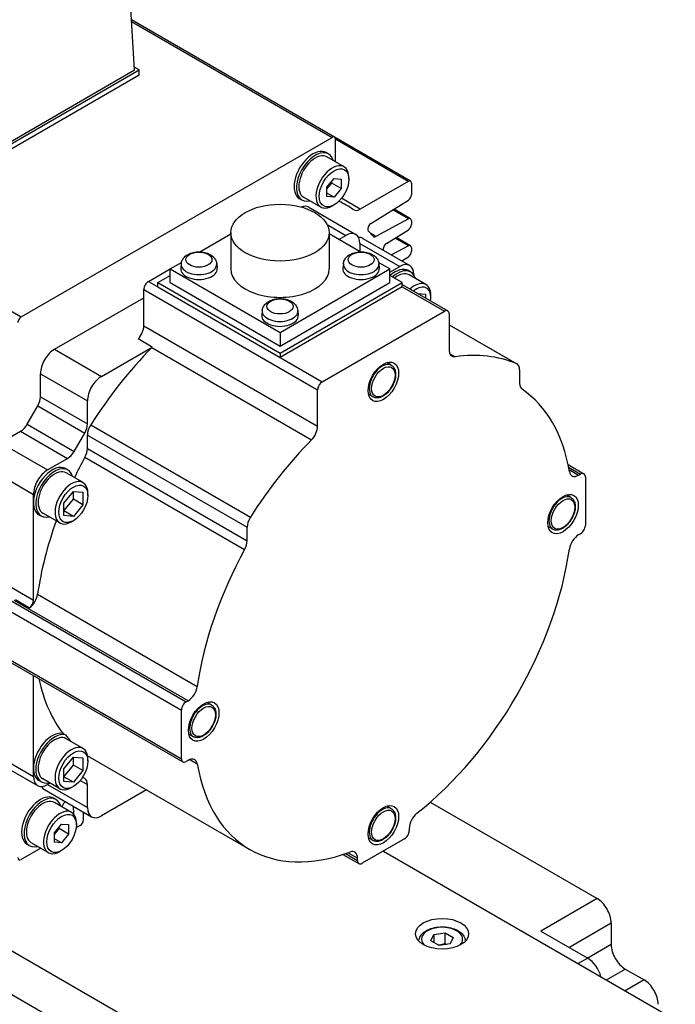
# Model space of a CAD drawing. Extents: x 24607 to 26292, y 14771 to 15959.
# Tile 11 of 20: x 25800 to 25849, y 15732 to 15806. Entities that reach past the tile are written whole.
import ezdxf

# ---------------------------------------------------------------- set-up
doc = ezdxf.new("R2010")
doc.units = 0
doc.header["$LTSCALE"] = 25.4
doc.layers.get('0').update_dxf_attribs({"linetype": 'CONTINUOUS'})

msp = doc.modelspace()

# ---------------------------------------------------------------- linework, layer by layer
for p, q in [((25808.537079, 15802.053353), (25807.7332731, 15815.3427939)), ((25746.4526113, 15814.3821671), (25800.0159499, 15783.4573591)), ((25823.5961247, 15796.9881774), (25808.3096276, 15805.8138406)), ((25808.317002, 15805.6919176), (25823.4221684, 15796.9709457)), ((25791.9200696, 15792.255394), (25808.8906324, 15802.053353)), ((25791.9200696, 15792.4595182), (25808.537079, 15802.053353)), ((25808.8906324, 15802.053353), (25808.5242859, 15802.2648632)), ((25808.8906324, 15801.6451047), (25808.8906324, 15802.053353)), ((25808.8906324, 15801.6451047), (25791.9200696, 15791.8471457)), ((25800.0159499, 15783.4573591), (25823.4221684, 15796.9709457)), ((25829.3246737, 15793.6807981), (25823.5961247, 15796.9881774)), ((25823.6681797, 15795.1340097), (25823.6681797, 15796.828911)), ((25829.1507174, 15793.6635664), (25823.6681797, 15796.828911)), ((25823.1488845, 15795.7225001), (25822.9721078, 15795.8245621)), ((25824.3143544, 15794.7609406), (25823.0238845, 15795.5059937)), ((25824.6767912, 15793.8169437), (25824.6767912, 15793.9598306)), ((25823.032768, 15793.2213198), (25823.5630981, 15793.8810594)), ((25823.032768, 15793.0950074), (25823.3863214, 15793.5348338)), ((25823.032768, 15792.5142131), (25823.032768, 15793.2213198)), ((25823.3863214, 15793.5348338), (25823.3863214, 15793.6611462)), ((25824.0934281, 15793.1265855), (25823.3863214, 15793.5348338)), ((25823.5630981, 15793.8810594), (25824.0934281, 15793.8336923)), ((25824.0934281, 15793.8336923), (25824.0934281, 15793.1265855)), ((25829.1507174, 15793.6635664), (25825.5326252, 15791.5746599)), ((25829.3967287, 15793.5215317), (25829.3967287, 15792.6595768)), ((25822.5643544, 15791.7298517), (25821.2738845, 15792.4749048)), ((25823.5630981, 15792.4668459), (25823.032768, 15792.7730321)), ((25823.5630981, 15792.4668459), (25823.032768, 15792.5142131)), ((25824.0934281, 15793.1265855), (25823.5630981, 15792.4668459)), ((25821.1488845, 15792.2583984), (25820.9721078, 15792.3604605)), ((25821.6614476, 15791.7173148), (25825.1969815, 15789.6760734)), ((25823.5630981, 15791.8879705), (25823.4393544, 15791.8165271)), ((25824.4675681, 15791.8828031), (25823.9437766, 15792.1852143)), ((25825.5326252, 15791.5746599), (25824.1246109, 15792.3875773)), ((25826.3323875, 15790.4924924), (25829.1593031, 15792.2386027)), ((25829.1593031, 15790.8374032), (25827.9867743, 15791.514363)), ((25829.3246737, 15790.849851), (25828.077086, 15791.5701461)), ((25823.045831, 15790.4107348), (25824.4469815, 15789.6017801)), ((25829.1593031, 15790.8374032), (25826.6987159, 15789.5160008)), ((25829.3967287, 15790.6905846), (25829.3967287, 15790.427603)), ((25813.4652247, 15788.3645635), (25815.7972341, 15789.7109497)), ((25815.7972341, 15789.8059043), (25815.7972341, 15787.0706407)), ((25823.1972341, 15789.8059043), (25823.1972341, 15787.0706407)), ((25825.5292435, 15788.3645635), (25823.1972341, 15789.7109497)), ((25823.9166515, 15789.2955939), (25824.4469815, 15789.6017801)), ((25826.6987159, 15789.5160008), (25826.3277771, 15789.7301625)), ((25827.5043558, 15788.9844122), (25829.1593031, 15790.0066289)), ((25829.3246737, 15788.8207839), (25828.246879, 15789.4430489)), ((25825.5076417, 15788.9894077), (25828.5128455, 15787.2543525)), ((25825.5076417, 15788.9894077), (25825.5076417, 15788.3770353)), ((25825.7273116, 15789.3698871), (25829.2628455, 15787.3286457)), ((25829.1593031, 15788.8083361), (25827.8851297, 15788.1240703)), ((25829.1593031, 15788.8083361), (25828.1565674, 15789.3872658)), ((25828.666312, 15787.6730545), (25829.1593031, 15787.9775619)), ((25829.3967287, 15788.6615175), (25829.3967287, 15788.3985359)), ((25811.2240847, 15787.0706407), (25812.0764786, 15787.5627706)), ((25812.0595276, 15787.4643159), (25812.0225362, 15787.1197517)), ((25814.7302775, 15787.4643159), (25814.7672689, 15787.1197517)), ((25824.2641906, 15787.4643159), (25824.2271993, 15787.1197517)), ((25827.7703834, 15787.0706407), (25826.9179895, 15787.5627706)), ((25826.9349406, 15787.4643159), (25826.9719319, 15787.1197517)), ((25827.7703834, 15786.8256917), (25828.5128455, 15787.2543525)), ((25809.5977391, 15786.1316697), (25811.2240847, 15787.0706407)), ((25810.3048459, 15786.05002), (25811.2240847, 15786.5807428)), ((25811.2240847, 15787.0706407), (25819.4972341, 15782.2941357)), ((25811.2240847, 15786.05002), (25811.2240847, 15787.0706407)), ((25819.4972341, 15782.2941357), (25827.7703834, 15787.0706407)), ((25827.7703834, 15786.05002), (25827.7703834, 15787.0706407)), ((25828.6896222, 15786.05002), (25827.7703834, 15786.5807428)), ((25829.3360688, 15786.8430997), (25829.1592921, 15786.9451618)), ((25830.483861, 15785.8917465), (25829.2110688, 15786.6265934)), ((25829.5735057, 15786.64198), (25829.5735057, 15786.6160529)), ((25809.5977391, 15786.1316697), (25810.3048459, 15785.7234214)), ((25810.3048459, 15785.7234214), (25810.3048459, 15786.05002)), ((25810.3048459, 15786.05002), (25819.4972341, 15780.7427922)), ((25811.2240847, 15786.05002), (25819.4972341, 15781.273515)), ((25819.4972341, 15780.7427922), (25828.6896222, 15786.05002)), ((25819.4972341, 15781.273515), (25827.7703834, 15786.05002)), ((25828.6896222, 15785.7234214), (25828.6896222, 15786.05002)), ((25828.6896222, 15785.8925233), (25832.1216027, 15783.9110685)), ((25809.2441857, 15785.5192972), (25822.3256612, 15777.9667038)), ((25809.2441857, 15782.7949964), (25809.2441857, 15785.5192972)), ((25810.3048459, 15785.7234214), (25819.4972341, 15780.4161936)), ((25828.6896222, 15785.7234214), (25819.4972341, 15780.4161936)), ((25828.6896222, 15785.7234214), (25831.8716027, 15783.8863041)), ((25829.8379597, 15785.2295304), (25830.4573892, 15785.1742052)), ((25830.4573892, 15785.1742052), (25830.4573892, 15784.8719026)), ((25830.8462979, 15784.9273372), (25830.8462979, 15785.0906365)), ((25802.5266713, 15781.028566), (25809.2441857, 15784.9069248)), ((25818.1618591, 15783.9411331), (25818.1248677, 15783.596569)), ((25820.832609, 15783.9411331), (25820.8696004, 15783.596569)), ((25822.6792146, 15778.5790763), (25831.8716027, 15783.8863041)), ((25832.2251561, 15783.6821799), (25832.2251561, 15780.9578791)), ((25809.2441857, 15782.7949964), (25822.3256612, 15775.2424031)), ((25832.2251561, 15782.8715464), (25837.3213502, 15779.9292573)), ((25832.2251561, 15782.8685699), (25837.2841837, 15779.9477389)), ((25819.4972341, 15782.2941357), (25819.4972341, 15781.273515)), ((25809.8855341, 15781.1947245), (25808.8248739, 15781.807097)), ((25802.5266713, 15781.028566), (25806.0622052, 15778.9873246)), ((25806.0622052, 15778.9873246), (25809.8855341, 15781.1947245)), ((25809.8477658, 15781.1549777), (25821.8685811, 15774.2147568)), ((25819.4972341, 15780.7427922), (25819.4972341, 15780.4161936)), ((25832.2708352, 15780.695546), (25832.6822362, 15780.4580235)), ((25819.4972341, 15780.4161936), (25822.6792146, 15778.5790763)), ((25827.8745203, 15779.8208922), (25827.529896, 15780.0198612)), ((25801.4660111, 15777.4557514), (25801.4660111, 15779.1914487)), ((25801.4660111, 15779.1914487), (25805.0015451, 15777.1502073)), ((25837.528457, 15779.4714802), (25837.528457, 15778.4592508)), ((25822.3256612, 15775.2424031), (25822.3256612, 15777.9667038)), ((25826.4995203, 15777.4393224), (25826.154896, 15777.6382914)), ((25801.4660111, 15777.4557514), (25805.0015451, 15775.4145099)), ((25805.0015451, 15775.4145099), (25805.0015451, 15777.1502073)), ((25800.4639653, 15775.3819531), (25801.2589044, 15776.7588279)), ((25801.2589044, 15776.7588279), (25804.7944383, 15774.7175865)), ((25800.4639653, 15775.3819531), (25803.9994992, 15773.3407117)), ((25798.4608073, 15773.986283), (25799.9639653, 15774.8541317)), ((25799.9639653, 15774.8541317), (25803.4994992, 15772.8128902)), ((25803.9994992, 15773.3407117), (25804.7944383, 15774.7175865)), ((25805.2458183, 15775.3308219), (25817.2666336, 15768.3906009)), ((25798.4608073, 15773.986283), (25801.9963412, 15771.9450416)), ((25805.0015451, 15774.5725007), (25817.0223603, 15767.6322798)), ((25805.0015451, 15773.5602714), (25805.0015451, 15774.5725007)), ((25805.0015451, 15773.5602714), (25817.0223603, 15766.6200504)), ((25801.9963412, 15771.9450416), (25803.4994992, 15772.8128902)), ((25804.8132624, 15772.8968032), (25816.8340777, 15765.9565823)), ((25867.4037185, 15696.4191078), (25736.588964, 15771.9450416)), ((25803.5266713, 15771.9420371), (25803.3498946, 15772.0440992)), ((25804.6744635, 15770.9906839), (25803.4016713, 15771.7255308)), ((25841.1779311, 15772.3545464), (25842.3746511, 15771.6636198)), ((25841.2172177, 15772.1627622), (25842.1246511, 15771.6388553)), ((25841.253885, 15771.9697162), (25841.9758019, 15771.5529173)), ((25798.4068267, 15771.567959), (25800.9356811, 15770.1079243)), ((25841.9758019, 15771.5529173), (25842.1246511, 15771.6388553)), ((25842.4782045, 15771.4347312), (25842.4782045, 15767.7604966)), ((25803.2337781, 15769.456646), (25803.9408849, 15770.3362988)), ((25803.9408849, 15769.7385818), (25803.9408849, 15770.3362988)), ((25803.9408849, 15770.3362988), (25804.6479917, 15770.2731426)), ((25804.6479917, 15770.2731426), (25804.6479917, 15769.3303335)), ((25805.0369004, 15770.0262746), (25805.0369004, 15770.1895739)), ((25800.9356811, 15769.4955518), (25800.9356811, 15770.1079243)), ((25800.9356811, 15762.1470826), (25800.9356811, 15769.4955518)), ((25803.2337781, 15768.858929), (25803.9408849, 15769.7385818)), ((25803.2337781, 15768.5138369), (25803.2337781, 15769.456646)), ((25804.6479917, 15769.3303335), (25803.9408849, 15769.7385818)), ((25841.3979375, 15769.8698402), (25841.0533132, 15770.0688091)), ((25802.9244635, 15767.9595949), (25801.6516713, 15768.6944419)), ((25803.9408849, 15768.4506807), (25803.2337781, 15768.858929)), ((25804.6479917, 15769.3303335), (25803.9408849, 15768.4506807)), ((25736.588964, 15768.6790552), (25867.4037185, 15693.1531215)), ((25801.5266713, 15768.4779355), (25801.3498946, 15768.5799976)), ((25803.9408849, 15768.4506807), (25803.2337781, 15768.5138369)), ((25803.9408849, 15768.12792), (25803.7994635, 15768.0462704)), ((25817.0223603, 15766.6200504), (25817.0223603, 15767.6322798)), ((25840.0229375, 15767.4882703), (25839.6783132, 15767.6872393)), ((25842.1246511, 15767.1481241), (25841.9758019, 15767.0621861)), ((25797.4001472, 15764.188324), (25800.9356811, 15762.1470826)), ((25796.5162637, 15762.8615171), (25812.0726129, 15753.8800547)), ((25796.8698171, 15763.4738895), (25812.4261663, 15754.4924271)), ((25812.5750154, 15754.5783652), (25799.4935399, 15762.1309586)), ((25799.5883706, 15762.1930851), (25800.6490308, 15761.5807127)), ((25801.2500767, 15762.5919071), (25813.270892, 15755.6516861)), ((25796.5162637, 15759.1872825), (25812.0726129, 15750.2058201)), ((25796.6198171, 15758.9583939), (25812.1761663, 15749.9769315)), ((25800.9356811, 15749.4913856), (25800.9356811, 15756.4666287)), ((25812.0726129, 15750.2058201), (25812.0726129, 15753.8800547)), ((25812.4261663, 15754.4924271), (25812.5750154, 15754.5783652)), ((25814.3511031, 15754.2543431), (25814.0064788, 15754.453312)), ((25803.1647147, 15752.1130188), (25803.3414914, 15752.0109568)), ((25804.6744635, 15750.9865176), (25803.4016713, 15751.7213646)), ((25812.9761031, 15751.8727732), (25812.6314788, 15752.0717422)), ((25797.4001472, 15750.9202546), (25800.9356811, 15748.8790131)), ((25797.7108073, 15750.2335889), (25801.2463412, 15748.1923475)), ((25803.2337781, 15749.4524797), (25803.9408849, 15750.3321326)), ((25803.9408849, 15749.7344156), (25803.9408849, 15750.3321326)), ((25803.9408849, 15750.3321326), (25804.6479917, 15750.2689763)), ((25804.6479917, 15750.2689763), (25804.6479917, 15749.3261673)), ((25805.0369004, 15750.0221084), (25805.0369004, 15750.1854077)), ((25805.1920934, 15750.3317353), (25817.2129087, 15743.3915144)), ((25800.9356811, 15748.8790131), (25800.9356811, 15749.4913856)), ((25803.2337781, 15748.8547628), (25803.9408849, 15749.7344156)), ((25803.2337781, 15748.5096707), (25803.2337781, 15749.4524797)), ((25804.6479917, 15749.3261673), (25803.9408849, 15749.7344156)), ((25812.5750154, 15750.087634), (25812.4261663, 15750.0016959)), ((25812.7005373, 15750.1471367), (25813.270892, 15749.8178422)), ((25802.9244635, 15747.9554287), (25801.6516713, 15748.6902756)), ((25803.9408849, 15748.4465145), (25803.2337781, 15748.8547628)), ((25804.6479917, 15749.3261673), (25803.9408849, 15748.4465145)), ((25804.7944383, 15748.72506), (25804.638074, 15748.8153369)), ((25801.5266713, 15748.4737693), (25801.3498946, 15748.5758314)), ((25802.1908849, 15748.3789605), (25801.9963412, 15748.2666407)), ((25801.9963412, 15748.2666407), (25805.0015451, 15746.5315855)), ((25803.9408849, 15748.4465145), (25803.2337781, 15748.5096707)), ((25803.9408849, 15748.1237538), (25803.7994635, 15748.0421042)), ((25804.463105, 15748.5781513), (25805.0015451, 15748.2672828)), ((25805.0015451, 15746.5315855), (25805.0015451, 15748.2672828)), ((25801.7766713, 15747.8861613), (25805.3122052, 15745.8449198)), ((25802.6427878, 15747.1409535), (25802.4660111, 15747.2430156)), ((25809.4485057, 15747.8742945), (25806.0622052, 15745.919213)), ((25803.8082577, 15746.179394), (25802.5177878, 15746.9244471)), ((25803.0937046, 15746.5919415), (25803.104444, 15746.6322129)), ((25803.9344891, 15746.6403446), (25803.9522648, 15746.0628314)), ((25827.8745203, 15746.4465945), (25827.529896, 15746.6455635)), ((25830.8075597, 15746.9417869), (25843.3620879, 15739.6934266)), ((25804.6984558, 15745.6101316), (25804.7156715, 15746.1893287)), ((25802.5266713, 15744.6397733), (25803.0570014, 15745.2995129)), ((25802.8802247, 15744.9532872), (25802.8802247, 15745.0795997)), ((25803.0570014, 15745.2995129), (25803.5873315, 15745.2521457)), ((25803.5873315, 15745.2521457), (25803.5873315, 15744.5450389)), ((25804.1706946, 15745.2353972), (25804.1706946, 15745.3782841)), ((25804.4525944, 15745.1940279), (25804.2248457, 15745.0625371)), ((25802.5266713, 15744.5134608), (25802.8802247, 15744.9532872)), ((25802.5266713, 15743.9326665), (25802.5266713, 15744.6397733)), ((25803.5873315, 15744.5450389), (25802.8802247, 15744.9532872)), ((25803.5873315, 15744.5450389), (25803.0570014, 15743.8852993)), ((25826.4995203, 15744.0650246), (25826.154896, 15744.2639936)), ((25829.2199523, 15744.9684064), (25829.2199523, 15744.7965302)), ((25800.6427878, 15743.6768519), (25800.4660111, 15743.7789139)), ((25802.0582577, 15743.1483051), (25800.7677878, 15743.8933582)), ((25803.0570014, 15743.8852993), (25802.5266713, 15744.1914855)), ((25803.0570014, 15743.8852993), (25802.5266713, 15743.9326665)), ((25828.8663989, 15744.1841578), (25825.6844184, 15742.3470405)), ((25801.4837781, 15743.4799811), (25800.0159499, 15742.6325301)), ((25803.0570014, 15743.306424), (25802.9332577, 15743.2349805)), ((25824.2376984, 15743.0132027), (25825.4344184, 15742.3222761)), ((25824.4234317, 15743.0750715), (25825.330865, 15742.5511646)), ((25825.330865, 15742.7230408), (25824.6089481, 15743.1398398)), ((25827.2754087, 15743.2655992), (25883.7025298, 15710.6873856)), ((25825.330865, 15742.5511646), (25825.330865, 15742.7230408)), ((25843.3620879, 15739.6934266), (25839.1194472, 15737.2439369)), ((25841.2407676, 15736.019192), (25844.4227481, 15737.8563093)), ((25844.4227481, 15737.8563093), (25844.4227481, 15736.2233161)), ((25830.8583097, 15736.5021549), (25831.0824536, 15736.9851178)), ((25831.0824536, 15736.9851178), (25831.9189699, 15737.1145273)), ((25831.0824536, 15736.9851178), (25831.0824536, 15736.3727454)), ((25831.9189699, 15736.2980308), (25831.9189699, 15737.1145273)), ((25831.9189699, 15737.1145273), (25832.5313423, 15736.760974)), ((25839.1194472, 15737.2439369), (25842.6549812, 15735.2026954)), ((25831.4706822, 15736.1486015), (25830.8583097, 15736.5021549)), ((25832.3071985, 15736.278011), (25831.4706822, 15736.1486015)), ((25832.5313423, 15736.760974), (25832.3071985, 15736.278011)), ((25844.4227481, 15736.2233161), (25842.6549812, 15735.2026954)), ((25842.6549812, 15735.2026954), (25841.9478744, 15734.7944471)), ((25844.0691947, 15733.5697023), (25845.4834083, 15734.3861988)), ((25845.4834083, 15734.3861988), (25846.8976218, 15733.5697023)), ((25846.8976218, 15733.5697023), (25845.4834083, 15732.7532057))]:
    msp.add_line(p, q)
for centre, major_axis, start_param, end_param in [((25823.4221684, 15796.6868763), (0.1739563, 0.3013011), 5.4977871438, 7.0685834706), ((25821.9721078, 15794.0925113), (-1, -1.7320508), 3.1415926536, 6.2831853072), ((25822.1488845, 15793.9904492), (-1, -1.7320508), 2.6362321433, 6.7885458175), ((25822.1488845, 15793.9904492), (-0.875, -1.5155445), 3.1415926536, 6.2831853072), ((25823.4393544, 15793.2453961), (-0.875, -1.5155445), 2.3561944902, 7.0685834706), ((25829.1507174, 15793.379497), (0.1739563, 0.3013011), 5.4977871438, 7.0685834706), ((25829.1507174, 15792.5175421), (0.1739563, 0.3013011), 3.9618973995, 5.4977871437), ((25820.9114476, 15790.4182767), (0.75, 1.2990381), 0, 0.6083099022), ((25811.7190592, 15769.8017379), (12.7485089, 22.0810652), 6.2393241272, 6.3246937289), ((25825.5326252, 15792.3862867), (-0.4970179, -0.8608602), 6.2393244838, 7.0685834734), ((25826.3409732, 15790.213553), (-0.1739563, -0.3013011), 3.9618973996, 6.1144940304), ((25829.1507174, 15790.5485499), (0.1739563, 0.3013011), 5.4977871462, 7.0336768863), ((25829.1507174, 15790.2855683), (0.1739563, 0.3013011), 3.9618973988, 5.4977871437), ((25824.4469815, 15788.3770353), (0.75, 1.2990381), 5.4977871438, 7.0685834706), ((25824.9773116, 15788.070849), (0.75, 1.2990381), 0, 0.3613671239), ((25811.7190592, 15769.8017379), (12.5, 21.6506351), 6.0782193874, 6.1144940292), ((25826.7073016, 15789.8048541), (-0.1739563, -0.3013011), 6.0782193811, 7.0336768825), ((25827.5129415, 15788.7054728), (0.1739563, 0.3013011), 0.8203047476, 2.7197645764), ((25829.1507174, 15788.5194828), (0.1739563, 0.3013011), 5.4977871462, 7.0336768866), ((25829.1507174, 15788.2565013), (0.1739563, 0.3013011), 3.9618973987, 5.4977871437), ((25813.3949025, 15787.4165286), (1.3379377, 0), 3.079689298, 6.3450886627), ((25825.5995656, 15787.4165286), (1.3379377, 0), 3.079689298, 6.3450886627), ((25828.5128455, 15786.0296076), (0.75, 1.2990381), 5.4977871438, 7.0685834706), ((25813.3949025, 15787.0706407), (1.375, 0), 3.079689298, 6.3450886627), ((25819.4972341, 15787.0706407), (3.7, 0), 3.1415926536, 6.2831853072), ((25825.5995656, 15787.0706407), (1.375, 0), 3.079689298, 6.3450886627), ((25828.1592921, 15785.213111), (1, 1.7320508), 0, 1.0529905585), ((25828.3360688, 15785.1110489), (1, 1.7320508), 5.7778247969, 7.3361758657), ((25828.3360688, 15785.1110489), (0.875, 1.5155445), 0, 0.9695321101), ((25809.5977391, 15785.7234214), (0.25, 0.4330127), 0.7853981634, 2.3561944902), ((25829.608861, 15784.376202), (0.875, 1.5155445), 5.4977871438, 7.3444770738), ((25829.7502824, 15784.2945523), (0.775, 1.3423394), 5.2955671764, 7.2708034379), ((25819.4972341, 15783.547458), (1.375, 0), 3.079689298, 6.3450886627), ((25819.4972341, 15783.8933459), (1.3379377, 0), 3.079689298, 6.3450886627), ((25831.8716027, 15783.4780558), (0.25, 0.4330127), 5.4977871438, 7.0685834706), ((25800.0159499, 15783.1732897), (-0.1739563, -0.3013011), 3.9269908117, 5.4977871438), ((25808.537079, 15782.3867481), (0.5, 0.8660254), 4.3461619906, 5.4977871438), ((25802.5266713, 15779.8038212), (0.75, 1.2990381), 0.7853981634, 2.3561944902), ((25815.2545934, 15767.7604966), (10.8125, 18.7277994), 1.146805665, 1.4989793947), ((25809.5977391, 15781.7743757), (0.5, 0.8660254), 4.2883983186, 4.3461619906), ((25832.9322629, 15781.3661274), (-0.5, -0.8660254), 5.4977871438, 6.7071759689), ((25827.2754087, 15760.8202756), (10.8125, 18.7277994), 0.0718169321, 0.4239906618), ((25827.1870203, 15778.6301073), (-0.6875, -1.1907849), 3.1415926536, 6.2831853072), ((25836.8213502, 15779.0632319), (0.5, 0.8660254), 5.4977871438, 6.3550022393), ((25806.0622052, 15777.7625797), (0.75, 1.2990381), 0.7853981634, 2.3561944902), ((25822.6792146, 15778.170828), (0.25, 0.4330127), 0.7853981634, 2.3561944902), ((25838.2355638, 15778.8674991), (-0.5, -0.8660254), 5.4977871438, 6.2447910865), ((25827.2754087, 15760.8202756), (10.0625, 17.4287613), 5.6762477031, 6.2447910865), ((25800.7589044, 15777.0475031), (0.5, 0.8660254), 4.7123889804, 5.4977871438), ((25799.9639653, 15775.6706283), (0.5, 0.8660254), 3.926990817, 4.7123889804), ((25804.2944383, 15775.0062616), (0.5, 0.8660254), 4.7123889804, 5.4977871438), ((25805.7086518, 15774.980749), (0.5, 0.8660254), 1.4989793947, 2.3561944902), ((25821.6185544, 15774.8341548), (0.5, 0.8660254), 4.2883983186, 5.4977871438), ((25827.2754087, 15760.8202756), (10.8125, 18.7277994), 1.146805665, 1.4989793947), ((25803.4994992, 15773.6293868), (0.5, 0.8660254), 3.926990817, 4.7123889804), ((25804.2944383, 15773.1520231), (0.5, 0.8660254), 4.750783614, 5.4977871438), ((25815.2545934, 15767.7604966), (10.0625, 17.4287613), 1.609190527, 1.6949731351), ((25802.3498946, 15770.3120484), (1, 1.7320508), 0, 2.3561944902), ((25801.9963412, 15770.7202967), (0.75, 1.2990381), 0.7853981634, 2.3561944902), ((25802.5266713, 15770.2099863), (-1, -1.7320508), 2.6362321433, 6.7885458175), ((25802.5266713, 15770.2099863), (-0.875, -1.5155445), 3.1415926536, 6.2831853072), ((25841.9758019, 15772.3694138), (-0.5, -0.8660254), 5.6762477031, 7.0685834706), ((25842.1246511, 15771.2306071), (0.25, 0.4330127), 5.4977871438, 7.0685834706), ((25803.7994635, 15769.4751394), (-0.875, -1.5155445), 2.3561944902, 7.0685834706), ((25802.3498946, 15770.3120484), (-1, -1.7320508), 5.4977871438, 6.2831853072), ((25840.7104375, 15768.6790552), (-0.6875, -1.1907849), 3.1415926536, 6.2831853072), ((25815.2545934, 15767.7604966), (10.0625, 17.4287613), 1.8731531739, 2.1777339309), ((25817.7294671, 15768.0405281), (0.5, 0.8660254), 1.4989793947, 2.3561944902), ((25842.1246511, 15767.5563724), (-0.25, -0.4330127), 0.7853981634, 2.3561944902), ((25816.3152536, 15766.2118021), (0.5, 0.8660254), 4.750783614, 5.4977871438), ((25841.9758019, 15766.2456895), (-0.5, -0.8660254), 3.926990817, 5.3193265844), ((25827.2754087, 15760.8202756), (10.0625, 17.4287613), 1.609190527, 2.1777339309), ((25827.2754087, 15760.8202756), (-10.0625, -17.4287613), 0.9638587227, 2.1777339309), ((25800.5542001, 15762.3350827), (0.5, 0.8660254), 4.0615069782, 5.3193265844), ((25800.5821277, 15761.9429584), (0.25, 0.4330127), 4.1173693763, 5.4977871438), ((25815.2545934, 15767.7604966), (-10.0625, -17.4287613), 5.7129068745, 6.0534069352), ((25812.5750154, 15755.3948618), (0.5, 0.8660254), 3.926990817, 5.3193265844), ((25812.4261663, 15754.0841789), (0.25, 0.4330127), 0.7853981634, 2.3561944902), ((25813.6636031, 15753.0635581), (-0.6875, -1.1907849), 3.1415926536, 6.2831853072), ((25802.3498946, 15750.3078822), (1, 1.7320508), 0.171369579, 2.3561944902), ((25802.5266713, 15750.2058201), (-1, -1.7320508), 3.3129622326, 6.7885458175), ((25802.5266713, 15750.2058201), (-0.875, -1.5155445), 3.1415926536, 6.2831853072), ((25815.4313701, 15767.6584345), (-10.0625, -17.4287613), 6.0534069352, 6.1079386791), ((25803.7994635, 15749.4709732), (-0.875, -1.5155445), 2.3561944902, 7.0685834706), ((25815.2545934, 15767.7604966), (-10.0625, -17.4287613), 6.2654842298, 6.2831853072), ((25812.4261663, 15750.4099442), (-0.25, -0.4330127), 5.4977871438, 7.0685834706), ((25812.5750154, 15749.2711375), (0.5, 0.8660254), 5.6762477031, 7.0685834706), ((25802.3498946, 15750.3078822), (-1, -1.7320508), 5.4977871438, 6.2831853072), ((25827.2754087, 15760.8202756), (-10.0625, -17.4287613), 5.6762477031, 6.8901229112), ((25801.9963412, 15749.4913856), (-0.75, -1.2990381), 5.4977871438, 7.0685834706), ((25804.2944383, 15747.8590345), (0.5, 0.8660254), 5.4977871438, 6.2831853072), ((25802.5266713, 15749.1851994), (-0.75, -1.2990381), 5.9218181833, 6.2831853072), ((25801.4660111, 15745.5109648), (-1, -1.7320508), 3.1415926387, 6.2831853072), ((25801.6427878, 15745.4089027), (-1, -1.7320508), 2.6362321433, 6.7885458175), ((25801.6427878, 15745.4089027), (-0.875, -1.5155445), 3.1415926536, 6.2831853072), ((25802.9332577, 15744.6638496), (-0.875, -1.5155445), 2.3561944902, 7.0685834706), ((25803.335619, 15746.6685244), (0.1739563, 0.3013011), 0.6591443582, 2.0071286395), ((25806.0622052, 15747.1439579), (-0.75, -1.2990381), 5.4977871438, 7.0685834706), ((25827.1870203, 15745.2558096), (-0.6875, -1.1907849), 3.1415926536, 6.2831853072), ((25829.9270591, 15745.3766547), (-0.5, -0.8660254), 4.1054513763, 5.4977871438), ((25804.2248457, 15745.3466065), (0.1739563, 0.3013011), 3.6519076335, 3.9269908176), ((25804.4525944, 15745.4780973), (0.1739563, 0.3013011), 3.9269908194, 5.4628805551), ((25828.8663989, 15744.5924061), (-0.25, -0.4330127), 0.7853981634, 2.3561944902), ((25800.0159499, 15742.9165995), (-0.1739563, -0.3013011), 5.4977871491, 7.0685834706), ((25824.6237582, 15742.3147925), (0.5, 0.8660254), 5.4977871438, 6.8901229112), ((25825.6844184, 15742.7552888), (-0.25, -0.4330127), 5.4977871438, 7.0685834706), ((25843.3620879, 15738.4686817), (-0.75, 1.2990381), 3.926990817, 5.4977871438), ((25831.694826, 15736.6315644), (-1.55, 0), 2.617211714, 6.8075662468), ((25845.4834083, 15735.6109437), (-0.75, 1.2990381), 0.7853981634, 2.3561944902), ((25842.6549812, 15733.9779505), (-0.75, 1.2990381), 4.2668277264, 5.4977871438), ((25846.8976218, 15732.3449574), (-0.75, 1.2990381), 3.926990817, 5.4977871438)]:
    msp.add_ellipse(centre, major_axis=major_axis, ratio=0.5773502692, start_param=start_param, end_param=end_param)
for centre, major_axis in [((25823.5630981, 15793.1739527), (0.7875, 1.36399)), ((25819.4972341, 15789.8059043), (3.7, 0)), ((25813.3949025, 15787.7728721), (0.9798137, 0)), ((25825.5995656, 15787.7728722), (0.9798136, 0)), ((25819.4972341, 15784.2496894), (0.9798136, 0)), ((25827.2754087, 15778.5790763), (0.8125, 1.4072913)), ((25827.2754087, 15778.5790763), (0.625, 1.0825318)), ((25803.9408849, 15769.3934897), (0.775, 1.3423394)), ((25840.7988259, 15768.6280242), (0.8125, 1.4072913)), ((25840.7988259, 15768.6280242), (0.625, 1.0825318)), ((25813.7519915, 15753.0125271), (0.8125, 1.4072913)), ((25813.7519915, 15753.0125271), (0.625, 1.0825318)), ((25803.9408849, 15749.3893235), (0.775, 1.3423394)), ((25827.2754087, 15745.2047785), (0.8125, 1.4072913)), ((25827.2754087, 15745.2047785), (0.625, 1.0825318)), ((25803.0570014, 15744.5924061), (0.7875, 1.36399)), ((25831.694826, 15737.0398127), (-2, 0))]:
    msp.add_ellipse(centre, major_axis=major_axis, ratio=0.5773502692)
for points, knots in [([(25812.0595276, 15787.4643159), (25812.0695301, 15787.5574868), (25812.0965339, 15787.6471966), (25812.1788323, 15787.8183945), (25812.236848, 15787.897222), (25812.3843635, 15788.0500267), (25812.4781432, 15788.1173473), (25812.6997322, 15788.2385415), (25812.8310178, 15788.2858222), (25813.1072354, 15788.350205), (25813.2525662, 15788.3660506), (25813.5415213, 15788.3656064), (25813.6850533, 15788.349694), (25813.9638272, 15788.2845783), (25814.0990581, 15788.2352792), (25814.3457948, 15788.0969191), (25814.4592186, 15788.0090478), (25814.621573, 15787.8030002), (25814.6789353, 15787.6966507), (25814.7192152, 15787.5405024), (25814.726161, 15787.5026602), (25814.7302775, 15787.4643159)], [5.5596904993, 5.5596904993, 5.5596904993, 5.5596904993, 5.7685173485, 5.7685173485, 6.0062678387, 6.0062678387, 6.3102343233, 6.3102343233, 6.6848757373, 6.6848757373, 7.0712463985, 7.0712463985, 7.453023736, 7.453023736, 7.8394058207, 7.8394058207, 8.2124410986, 8.2124410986, 8.4915340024, 8.4915340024, 8.5774764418, 8.5774764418, 8.5774764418, 8.5774764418]), ([(25824.2641906, 15787.4643159), (25824.2741932, 15787.5574868), (25824.301197, 15787.6471966), (25824.3834954, 15787.8183945), (25824.4415111, 15787.897222), (25824.5890266, 15788.0500267), (25824.6828063, 15788.1173473), (25824.9043953, 15788.2385415), (25825.0356808, 15788.2858222), (25825.3118985, 15788.350205), (25825.4572292, 15788.3660506), (25825.7461844, 15788.3656064), (25825.8897164, 15788.349694), (25826.1684903, 15788.2845783), (25826.3037211, 15788.2352792), (25826.5504578, 15788.0969191), (25826.6638816, 15788.0090478), (25826.826236, 15787.8030002), (25826.8835984, 15787.6966507), (25826.9238782, 15787.5405024), (25826.930824, 15787.5026602), (25826.9349406, 15787.4643159)], [5.5596904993, 5.5596904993, 5.5596904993, 5.5596904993, 5.7685173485, 5.7685173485, 6.0062678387, 6.0062678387, 6.3102343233, 6.3102343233, 6.6848757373, 6.6848757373, 7.0712463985, 7.0712463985, 7.453023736, 7.453023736, 7.8394058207, 7.8394058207, 8.2124410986, 8.2124410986, 8.4915340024, 8.4915340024, 8.5774764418, 8.5774764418, 8.5774764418, 8.5774764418]), ([(25818.1618591, 15783.9411331), (25818.1718616, 15784.034304), (25818.1988654, 15784.1240138), (25818.2811639, 15784.2952117), (25818.3391796, 15784.3740392), (25818.4866951, 15784.5268439), (25818.5804748, 15784.5941646), (25818.8020637, 15784.7153587), (25818.9333493, 15784.7626395), (25819.2095669, 15784.8270222), (25819.3548977, 15784.8428679), (25819.6438528, 15784.8424236), (25819.7873848, 15784.8265113), (25820.0661588, 15784.7613956), (25820.2013896, 15784.7120965), (25820.4481263, 15784.5737364), (25820.5615501, 15784.485865), (25820.7239045, 15784.2798175), (25820.7812669, 15784.173468), (25820.8215467, 15784.0173196), (25820.8284925, 15783.9794775), (25820.832609, 15783.9411331)], [5.5596904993, 5.5596904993, 5.5596904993, 5.5596904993, 5.7685173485, 5.7685173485, 6.0062678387, 6.0062678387, 6.3102343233, 6.3102343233, 6.6848757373, 6.6848757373, 7.0712463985, 7.0712463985, 7.453023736, 7.453023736, 7.8394058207, 7.8394058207, 8.2124410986, 8.2124410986, 8.4915340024, 8.4915340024, 8.5774764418, 8.5774764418, 8.5774764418, 8.5774764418]), ([(25827.8745203, 15779.8208922), (25827.9484572, 15779.7782048), (25828.0117746, 15779.7178102), (25828.113996, 15779.5669929), (25828.1508559, 15779.4748513), (25828.1963695, 15779.2626017), (25828.2016255, 15779.1402603), (25828.1779371, 15778.8818462), (25828.1481422, 15778.7454826), (25828.0574919, 15778.4746883), (25827.9968376, 15778.3403063), (25827.8510445, 15778.0859724), (25827.7660274, 15777.966019), (25827.5790499, 15777.7514245), (25827.4770852, 15777.6568904), (25827.2642576, 15777.5029705), (25827.1533465, 15777.443751), (25826.9334119, 15777.3708557), (25826.8239825, 15777.3562857), (25826.6415258, 15777.3767863), (25826.566406, 15777.4007059), (25826.4995203, 15777.4393224)], [0.7853981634, 0.7853981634, 0.7853981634, 0.7853981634, 1.0583959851, 1.0583959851, 1.3539316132, 1.3539316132, 1.6820988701, 1.6820988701, 2.0176258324, 2.0176258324, 2.3508391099, 2.3508391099, 2.68280535, 2.68280535, 3.0159364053, 3.0159364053, 3.3514217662, 3.3514217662, 3.68002839, 3.68002839, 3.926990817, 3.926990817, 3.926990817, 3.926990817]), ([(25841.3979375, 15769.8698402), (25841.4718744, 15769.8271527), (25841.5351918, 15769.7667581), (25841.6374132, 15769.6159408), (25841.6742731, 15769.5237993), (25841.7197866, 15769.3115496), (25841.7250427, 15769.1892082), (25841.7013543, 15768.9307941), (25841.6715594, 15768.7944305), (25841.5809091, 15768.5236362), (25841.5202547, 15768.3892542), (25841.3744617, 15768.1349203), (25841.2894445, 15768.0149669), (25841.1024671, 15767.8003724), (25841.0005024, 15767.7058383), (25840.7876748, 15767.5519184), (25840.6767636, 15767.4926989), (25840.456829, 15767.4198036), (25840.3473997, 15767.4052336), (25840.164943, 15767.4257342), (25840.0898232, 15767.4496539), (25840.0229375, 15767.4882703)], [0.7853981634, 0.7853981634, 0.7853981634, 0.7853981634, 1.0583959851, 1.0583959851, 1.3539316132, 1.3539316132, 1.6820988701, 1.6820988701, 2.0176258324, 2.0176258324, 2.3508391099, 2.3508391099, 2.68280535, 2.68280535, 3.0159364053, 3.0159364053, 3.3514217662, 3.3514217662, 3.68002839, 3.68002839, 3.926990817, 3.926990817, 3.926990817, 3.926990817]), ([(25814.3511031, 15754.2543431), (25814.42504, 15754.2116556), (25814.4883574, 15754.151261), (25814.5905788, 15754.0004437), (25814.6274387, 15753.9083021), (25814.6729523, 15753.6960525), (25814.6782083, 15753.5737111), (25814.6545199, 15753.315297), (25814.624725, 15753.1789334), (25814.5340747, 15752.9081391), (25814.4734204, 15752.7737571), (25814.3276273, 15752.5194232), (25814.2426102, 15752.3994698), (25814.0556327, 15752.1848753), (25813.953668, 15752.0903412), (25813.7408404, 15751.9364213), (25813.6299293, 15751.8772018), (25813.4099947, 15751.8043065), (25813.3005654, 15751.7897365), (25813.1181086, 15751.8102371), (25813.0429888, 15751.8341567), (25812.9761031, 15751.8727732)], [0.7853981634, 0.7853981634, 0.7853981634, 0.7853981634, 1.0583959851, 1.0583959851, 1.3539316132, 1.3539316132, 1.6820988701, 1.6820988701, 2.0176258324, 2.0176258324, 2.3508391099, 2.3508391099, 2.68280535, 2.68280535, 3.0159364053, 3.0159364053, 3.3514217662, 3.3514217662, 3.68002839, 3.68002839, 3.926990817, 3.926990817, 3.926990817, 3.926990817]), ([(25827.8745203, 15746.4465945), (25827.9484572, 15746.403907), (25828.0117746, 15746.3435124), (25828.113996, 15746.1926952), (25828.1508559, 15746.1005536), (25828.1963695, 15745.8883039), (25828.2016255, 15745.7659626), (25828.1779371, 15745.5075485), (25828.1481422, 15745.3711849), (25828.0574919, 15745.1003906), (25827.9968376, 15744.9660085), (25827.8510445, 15744.7116747), (25827.7660274, 15744.5917212), (25827.5790499, 15744.3771268), (25827.4770852, 15744.2825926), (25827.2642576, 15744.1286727), (25827.1533465, 15744.0694532), (25826.9334119, 15743.9965579), (25826.8239825, 15743.981988), (25826.6415258, 15744.0024885), (25826.566406, 15744.0264082), (25826.4995203, 15744.0650246)], [0.7853981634, 0.7853981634, 0.7853981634, 0.7853981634, 1.0583959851, 1.0583959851, 1.3539316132, 1.3539316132, 1.6820988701, 1.6820988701, 2.0176258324, 2.0176258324, 2.3508391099, 2.3508391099, 2.68280535, 2.68280535, 3.0159364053, 3.0159364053, 3.3514217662, 3.3514217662, 3.68002839, 3.68002839, 3.926990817, 3.926990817, 3.926990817, 3.926990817]), ([(25829.9449336, 15736.4806835), (25829.9467535, 15736.5857004), (25829.9721759, 15736.6899398), (25830.068514, 15736.8958338), (25830.1443995, 15736.9954224), (25830.3446768, 15737.1832708), (25830.4745425, 15737.2685041), (25830.7721157, 15737.4106092), (25830.9411679, 15737.4663038), (25831.2970395, 15737.5416423), (25831.4836662, 15737.5614946), (25831.8568639, 15737.5646124), (25832.0433535, 15737.5480572), (25832.4000602, 15737.4796161), (25832.5701552, 15737.4276424), (25832.8783673, 15737.29023), (25833.0163385, 15737.2045935), (25833.2403108, 15737.0044715), (25833.3280076, 15736.8902665), (25833.4213854, 15736.6735678), (25833.443042, 15736.5774225), (25833.4447184, 15736.4806835)], [0.7954028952, 0.7954028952, 0.7954028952, 0.7954028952, 1.0492433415, 1.0492433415, 1.3371734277, 1.3371734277, 1.6651252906, 1.6651252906, 2.0047401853, 2.0047401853, 2.3417254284, 2.3417254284, 2.6770391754, 2.6770391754, 3.0137607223, 3.0137607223, 3.3533212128, 3.3533212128, 3.683154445, 3.683154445, 3.9169860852, 3.9169860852, 3.9169860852, 3.9169860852])]:
    msp.add_open_spline(points, degree=3, knots=knots)
for points, weights in [([(25831.9189699, 15736.2980308), (25831.6595645, 15736.1946013), (25831.4339612, 15736.1698024)], [1, 1.09062147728, 1.07507328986]), ([(25831.9965908, 15736.2299599), (25831.9589182, 15736.2616505), (25831.9189699, 15736.2980308)], [1.03148954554, 1.01779072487, 1])]:
    msp.add_rational_spline(points, weights, degree=2)

doc.saveas('drawing.dxf')
